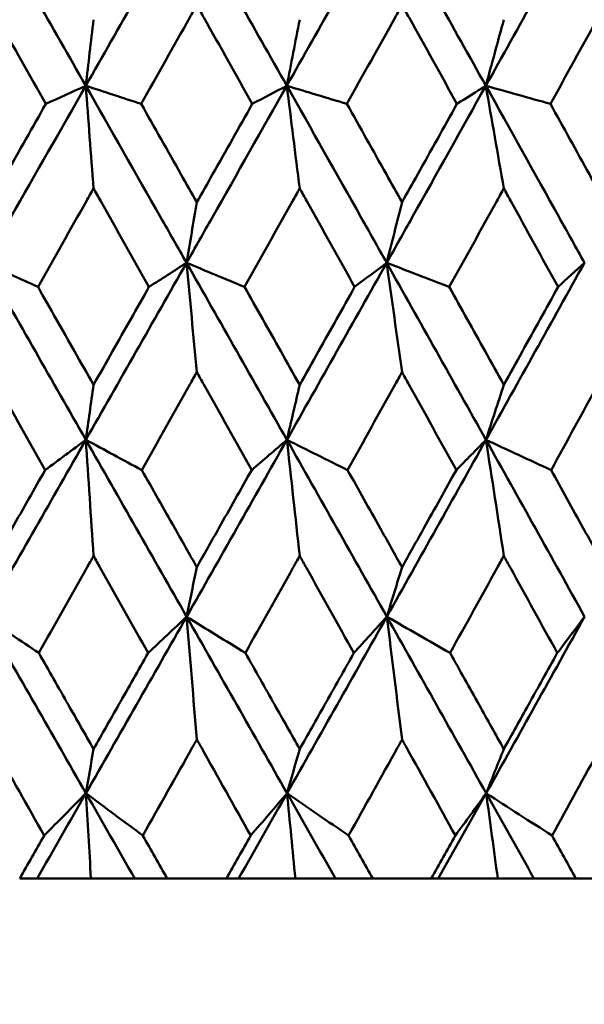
# Model space of a CAD drawing. Header units: millimetres. Extents: x 113 to 2969, y 62 to 2427.
# Tile 89 of 256: x 678.73 to 682.14, y 285.56 to 291.52. Entities that reach past the tile are written whole.
import ezdxf

# ---------------------------------------------------------------- set-up
doc = ezdxf.new("R2010")
doc.units = ezdxf.units.MM
doc.header["$LTSCALE"] = 12
doc.layers.add('Widoczne (ISO)', color=7, linetype='Continuous', lineweight=50)

msp = doc.modelspace()

# ---------------------------------------------------------------- linework, layer by layer
at = {"layer": 'Widoczne (ISO)'}
for p, q in [((678.8355, 286.3264), (678.73, 286.3264)), ((679.1608, 286.3264), (678.8355, 286.3264)), ((679.4255, 286.3264), (679.1608, 286.3264)), ((679.622, 286.3264), (679.4255, 286.3264)), ((679.622, 286.3264), (679.9798, 286.3264)), ((680.0538, 286.3264), (679.9798, 286.3264)), ((680.3969, 286.3264), (680.0538, 286.3264)), ((680.6392, 286.3264), (680.3969, 286.3264)), ((680.8647, 286.3264), (680.6392, 286.3264)), ((680.8647, 286.3264), (681.2189, 286.3264)), ((681.2613, 286.3264), (681.2189, 286.3264)), ((681.6208, 286.3264), (681.2613, 286.3264)), ((681.8397, 286.3264), (681.6208, 286.3264)), ((682.0932, 286.3264), (681.8397, 286.3264)), ((682.0932, 286.3264), (682.4426, 286.3264))]:
    msp.add_line(p, q, dxfattribs=at)
msp.add_circle((677.2943, 326.3264), 50, dxfattribs=at)
for points in [[(678.5188, 292.1915), (678.7227, 291.8348), (678.9264, 291.478), (679.1296, 291.1213)], [(679.7384, 292.1915), (679.5358, 291.8348), (679.3328, 291.478), (679.1296, 291.1213)], [(679.7384, 292.1915), (679.9412, 291.8348), (680.1434, 291.478), (680.3451, 291.1213)], [(680.9484, 292.1915), (680.7478, 291.8348), (680.5467, 291.478), (680.3451, 291.1213)], [(680.9484, 292.1915), (681.1492, 291.8348), (681.3493, 291.478), (681.5486, 291.1213)], [(682.144, 292.1915), (681.9462, 291.8348), (681.7477, 291.478), (681.5486, 291.1213)], [(679.1765, 291.521), (679.1609, 291.3876), (679.1453, 291.2543), (679.1296, 291.1213)], [(680.423, 291.521), (680.3971, 291.3876), (680.3711, 291.2543), (680.3451, 291.1213)], [(681.6572, 291.521), (681.621, 291.3876), (681.5848, 291.2543), (681.5486, 291.1213)], [(679.1296, 291.1213), (679.0491, 291.0848), (678.9685, 291.0483), (678.888, 291.0118)], [(679.1765, 290.5001), (679.1609, 290.7077), (679.1453, 290.9148), (679.1296, 291.1213)], [(679.1296, 291.1213), (679.2413, 291.0848), (679.3529, 291.0483), (679.4646, 291.0118)], [(680.3451, 291.1213), (680.2756, 291.0848), (680.2061, 291.0483), (680.1366, 291.0118)], [(680.423, 290.5001), (680.3971, 290.7077), (680.3712, 290.9148), (680.3451, 291.1213)], [(680.3451, 291.1213), (680.4663, 291.0848), (680.5875, 291.0483), (680.7087, 291.0118)], [(681.5486, 291.1213), (681.4904, 291.0848), (681.4323, 291.0483), (681.3741, 291.0118)], [(681.6572, 290.5001), (681.6211, 290.7077), (681.5849, 290.9148), (681.5486, 291.1213)], [(681.5486, 291.1213), (681.6788, 291.0848), (681.8091, 291.0483), (681.9393, 291.0118)], [(679.801, 290.4163), (679.7803, 290.2942), (679.7595, 290.1722), (679.7388, 290.0504)], [(681.0419, 290.4163), (681.011, 290.2942), (680.98, 290.1722), (680.949, 290.0504)], [(678.519, 290.0504), (678.6262, 290.0017), (678.7334, 289.953), (678.8407, 289.9042)], [(678.519, 290.0504), (678.7228, 289.6936), (678.9265, 289.3366), (679.13, 288.9797)], [(679.7388, 290.0504), (679.5363, 289.6936), (679.3333, 289.3366), (679.13, 288.9797)], [(679.7388, 290.0504), (679.6631, 290.0017), (679.5874, 289.953), (679.5117, 289.9042)], [(679.801, 289.3891), (679.7803, 289.6101), (679.7596, 289.8306), (679.7388, 290.0504)], [(679.7388, 290.0504), (679.8557, 290.0017), (679.9727, 289.953), (680.0897, 289.9042)], [(679.7388, 290.0504), (679.9414, 289.6936), (680.1438, 289.3366), (680.3457, 288.9797)], [(680.949, 290.0504), (680.7485, 289.6936), (680.5474, 289.3366), (680.3457, 288.9797)], [(680.949, 290.0504), (680.8845, 290.0017), (680.82, 289.953), (680.7554, 289.9042)], [(681.0419, 289.3891), (681.0111, 289.6101), (680.9801, 289.8306), (680.949, 290.0504)], [(680.949, 290.0504), (681.0752, 290.0017), (681.2014, 289.953), (681.3277, 289.9042)], [(680.949, 290.0504), (681.1496, 289.6936), (681.3498, 289.3366), (681.5494, 288.9797)], [(682.1447, 290.0504), (681.9471, 289.6936), (681.7487, 289.3366), (681.5494, 288.9797)], [(682.1447, 290.0504), (682.0917, 290.0017), (682.0386, 289.953), (681.9854, 289.9042)], [(679.1765, 289.3121), (679.161, 289.2011), (679.1455, 289.0903), (679.13, 288.9797)], [(680.423, 289.3121), (680.3973, 289.2011), (680.3715, 289.0903), (680.3457, 288.9797)], [(681.6572, 289.3121), (681.6213, 289.2011), (681.5854, 289.0903), (681.5494, 288.9797)], [(679.13, 288.9797), (678.9268, 288.623), (678.7232, 288.2664), (678.5193, 287.9098)], [(679.13, 288.9797), (679.0481, 288.9187), (678.9661, 288.8578), (678.8841, 288.7968)], [(679.1765, 288.2777), (679.1611, 288.5123), (679.1456, 288.7463), (679.13, 288.9797)], [(679.13, 288.9797), (679.2428, 288.9187), (679.3556, 288.8578), (679.4684, 288.7968)], [(679.13, 288.9797), (679.3333, 288.623), (679.5365, 288.2664), (679.7394, 287.9098)], [(680.3457, 288.9797), (680.1442, 288.623), (679.9421, 288.2664), (679.7394, 287.9098)], [(680.3457, 288.9797), (680.2748, 288.9187), (680.2038, 288.8578), (680.1328, 288.7968)], [(680.423, 288.2777), (680.3974, 288.5123), (680.3716, 288.7463), (680.3457, 288.9797)], [(680.3457, 288.9797), (680.468, 288.9187), (680.5902, 288.8578), (680.7125, 288.7968)], [(680.3457, 288.9797), (680.5475, 288.623), (680.7489, 288.2664), (680.9499, 287.9098)], [(681.5494, 288.9797), (681.3503, 288.623), (681.1505, 288.2664), (680.9499, 287.9098)], [(681.5494, 288.9797), (681.4898, 288.9187), (681.4301, 288.8578), (681.3703, 288.7968)], [(681.6572, 288.2777), (681.6214, 288.5123), (681.5855, 288.7463), (681.5494, 288.9797)], [(681.5494, 288.9797), (681.6806, 288.9187), (681.8118, 288.8578), (681.9431, 288.7968)], [(681.5494, 288.9797), (681.7488, 288.623), (681.9477, 288.2664), (682.1459, 287.9098)], [(679.801, 288.2093), (679.7805, 288.1094), (679.7599, 288.0096), (679.7394, 287.9098)], [(681.0419, 288.2093), (681.0113, 288.1094), (680.9806, 288.0096), (680.9499, 287.9098)], [(678.5193, 287.9098), (678.628, 287.8367), (678.7368, 287.7635), (678.8456, 287.6903)], [(678.5193, 287.9098), (678.7231, 287.5537), (678.9269, 287.1976), (679.1305, 286.8418)], [(679.7394, 287.9098), (679.5369, 287.5537), (679.334, 287.1976), (679.1305, 286.8418)], [(679.7394, 287.9098), (679.6619, 287.8367), (679.5844, 287.7635), (679.5069, 287.6903)], [(679.7394, 287.9098), (679.8577, 287.8367), (679.9761, 287.7635), (680.0945, 287.6903)], [(679.7394, 287.9098), (679.9421, 287.5537), (680.1445, 287.1976), (680.3466, 286.8418)], [(679.801, 287.1667), (679.7806, 287.415), (679.76, 287.6628), (679.7394, 287.9098)], [(680.9499, 287.9098), (680.7495, 287.5537), (680.5484, 287.1976), (680.3466, 286.8418)], [(680.9499, 287.9098), (680.8835, 287.8367), (680.8171, 287.7635), (680.7506, 287.6903)], [(680.9499, 287.9098), (681.0773, 287.8367), (681.2049, 287.7635), (681.3325, 287.6903)], [(680.9499, 287.9098), (681.1506, 287.5537), (681.3509, 287.1976), (681.5507, 286.8418)], [(681.0419, 287.1667), (681.0114, 287.415), (680.9807, 287.6628), (680.9499, 287.9098)], [(682.1459, 287.9098), (681.9484, 287.5537), (681.7499, 287.1976), (681.5507, 286.8418)], [(682.1459, 287.9098), (682.0909, 287.8367), (682.0358, 287.7635), (681.9807, 287.6903)], [(679.1765, 287.109), (679.1612, 287.0198), (679.1458, 286.9307), (679.1305, 286.8418)], [(680.423, 287.109), (680.3975, 287.0198), (680.3721, 286.9307), (680.3466, 286.8418)], [(681.6572, 287.109), (681.6217, 287.0198), (681.5862, 286.9307), (681.5507, 286.8418)], [(679.1305, 286.8418), (679.0323, 286.6699), (678.9339, 286.4981), (678.8355, 286.3264)], [(679.1305, 286.8418), (679.0465, 286.7564), (678.9624, 286.671), (678.8781, 286.5856)], [(679.1608, 286.3264), (679.1508, 286.4985), (679.1407, 286.6703), (679.1305, 286.8418)], [(679.1305, 286.8418), (679.2451, 286.7564), (679.3597, 286.671), (679.4744, 286.5856)], [(679.1305, 286.8418), (679.2289, 286.6699), (679.3272, 286.4981), (679.4255, 286.3264)], [(680.3466, 286.8418), (680.2492, 286.6699), (680.1516, 286.4981), (680.0538, 286.3264)], [(680.3466, 286.8418), (680.2735, 286.7564), (680.2002, 286.671), (680.1269, 286.5856)], [(680.3969, 286.3264), (680.3802, 286.4985), (680.3635, 286.6703), (680.3466, 286.8418)], [(680.3466, 286.8418), (680.4705, 286.7564), (680.5944, 286.671), (680.7184, 286.5856)], [(680.3466, 286.8418), (680.4442, 286.6699), (680.5418, 286.4981), (680.6392, 286.3264)], [(681.5507, 286.8418), (681.4544, 286.6699), (681.358, 286.4981), (681.2613, 286.3264)], [(681.5507, 286.8418), (681.4887, 286.7564), (681.4266, 286.671), (681.3644, 286.5856)], [(681.6208, 286.3264), (681.5976, 286.4985), (681.5742, 286.6703), (681.5507, 286.8418)], [(681.5507, 286.8418), (681.6834, 286.7564), (681.8161, 286.671), (681.9489, 286.5856)], [(681.5507, 286.8418), (681.6471, 286.6699), (681.7435, 286.4981), (681.8397, 286.3264)]]:
    msp.add_open_spline(points, degree=3, dxfattribs=at)
for points, knots in [([(678.888, 291.0118), (678.7897, 291.1858), (678.6914, 291.3598), (678.5788, 291.5592), (678.5644, 291.5845), (678.5501, 291.6098)], [0.01556037, 0.01556037, 0.01556037, 0.01556037, 0.07555527, 0.07555527, 0.08428623, 0.08428623, 0.08428623, 0.08428623]), ([(679.801, 291.6098), (679.7868, 291.5845), (679.7726, 291.5593), (679.6605, 291.3599), (679.5626, 291.1859), (679.4646, 291.0118)], [0.06686277, 0.06686277, 0.06686277, 0.06686277, 0.07557848, 0.07557848, 0.13558897, 0.13558897, 0.13558897, 0.13558897]), ([(680.1366, 291.0118), (680.0391, 291.1858), (679.9414, 291.3598), (679.8294, 291.5592), (679.8152, 291.5845), (679.801, 291.6098)], [0.01556037, 0.01556037, 0.01556037, 0.01556037, 0.07555527, 0.07555527, 0.08428623, 0.08428623, 0.08428623, 0.08428623]), ([(681.0419, 291.6098), (681.0279, 291.5845), (681.0138, 291.5593), (680.9028, 291.3599), (680.8058, 291.1859), (680.7087, 291.0118)], [0.06686277, 0.06686277, 0.06686277, 0.06686277, 0.07557848, 0.07557848, 0.13558897, 0.13558897, 0.13558897, 0.13558897]), ([(681.3741, 291.0118), (681.2776, 291.1858), (681.181, 291.3598), (681.0701, 291.5592), (681.056, 291.5845), (681.0419, 291.6098)], [0.01556037, 0.01556037, 0.01556037, 0.01556037, 0.07555527, 0.07555527, 0.08428623, 0.08428623, 0.08428623, 0.08428623]), ([(682.2681, 291.6098), (682.2542, 291.5845), (682.2404, 291.5593), (682.1309, 291.3599), (682.0352, 291.1859), (681.9393, 291.0118)], [0.06686277, 0.06686277, 0.06686277, 0.06686277, 0.07557848, 0.07557848, 0.13558897, 0.13558897, 0.13558897, 0.13558897]), ([(679.1296, 291.1213), (678.9787, 290.8563), (678.8276, 290.5913), (678.624, 290.2344), (678.5715, 290.1424), (678.519, 290.0504)], [0.3692784, 0.3692784, 0.3692784, 0.3692784, 0.4608442, 0.4608442, 0.492629, 0.492629, 0.492629, 0.492629]), ([(679.1296, 291.1213), (679.2806, 290.8563), (679.4315, 290.5913), (679.6343, 290.2344), (679.6866, 290.1424), (679.7388, 290.0504)], [0.3692784, 0.3692784, 0.3692784, 0.3692784, 0.4608442, 0.4608442, 0.492629, 0.492629, 0.492629, 0.492629]), ([(680.3451, 291.1213), (680.1954, 290.8563), (680.0454, 290.5913), (679.8431, 290.2344), (679.791, 290.1424), (679.7388, 290.0504)], [0.3692784, 0.3692784, 0.3692784, 0.3692784, 0.4608442, 0.4608442, 0.492629, 0.492629, 0.492629, 0.492629]), ([(680.3451, 291.1213), (680.495, 290.8563), (680.6445, 290.5913), (680.8455, 290.2344), (680.8972, 290.1424), (680.949, 290.0504)], [0.3692784, 0.3692784, 0.3692784, 0.3692784, 0.4608442, 0.4608442, 0.492629, 0.492629, 0.492629, 0.492629]), ([(681.5486, 291.1213), (681.4006, 290.8563), (681.2524, 290.5913), (681.0522, 290.2344), (681.0006, 290.1424), (680.949, 290.0504)], [0.3692784, 0.3692784, 0.3692784, 0.3692784, 0.4608442, 0.4608442, 0.492629, 0.492629, 0.492629, 0.492629]), ([(681.5486, 291.1213), (681.6967, 290.8563), (681.8443, 290.5913), (682.0426, 290.2344), (682.0937, 290.1424), (682.1447, 290.0504)], [0.3692784, 0.3692784, 0.3692784, 0.3692784, 0.4608442, 0.4608442, 0.492629, 0.492629, 0.492629, 0.492629]), ([(678.5501, 290.4163), (678.5822, 290.4728), (678.6143, 290.5293), (678.7269, 290.7278), (678.8075, 290.8698), (678.888, 291.0118)], [0.04208868, 0.04208868, 0.04208868, 0.04208868, 0.06158988, 0.06158988, 0.11059803, 0.11059803, 0.11059803, 0.11059803]), ([(679.4646, 291.0118), (679.5449, 290.8698), (679.6251, 290.7278), (679.7372, 290.5293), (679.7691, 290.4728), (679.801, 290.4163)], [0.01259731, 0.01259731, 0.01259731, 0.01259731, 0.06159863, 0.06159863, 0.08110666, 0.08110666, 0.08110666, 0.08110666]), ([(679.801, 290.4163), (679.8329, 290.4728), (679.8647, 290.5293), (679.9767, 290.7278), (680.0567, 290.8698), (680.1366, 291.0118)], [0.04208868, 0.04208868, 0.04208868, 0.04208868, 0.06158988, 0.06158988, 0.11059803, 0.11059803, 0.11059803, 0.11059803]), ([(680.7087, 291.0118), (680.7883, 290.8698), (680.8678, 290.7278), (680.9788, 290.5293), (681.0104, 290.4728), (681.0419, 290.4163)], [0.01259731, 0.01259731, 0.01259731, 0.01259731, 0.06159863, 0.06159863, 0.08110666, 0.08110666, 0.08110666, 0.08110666]), ([(681.0419, 290.4163), (681.0735, 290.4728), (681.1051, 290.5293), (681.2159, 290.7278), (681.295, 290.8698), (681.3741, 291.0118)], [0.04208868, 0.04208868, 0.04208868, 0.04208868, 0.06158988, 0.06158988, 0.11059803, 0.11059803, 0.11059803, 0.11059803]), ([(681.9393, 291.0118), (682.0179, 290.8698), (682.0963, 290.7278), (682.2058, 290.5293), (682.237, 290.4728), (682.2681, 290.4163)], [0.01259731, 0.01259731, 0.01259731, 0.01259731, 0.06159863, 0.06159863, 0.08110666, 0.08110666, 0.08110666, 0.08110666]), ([(679.1765, 290.5001), (679.1621, 290.4745), (679.1477, 290.449), (679.0358, 290.2504), (678.9383, 290.0773), (678.8407, 289.9042)], [0.07138254, 0.07138254, 0.07138254, 0.07138254, 0.08018544, 0.08018544, 0.13983561, 0.13983561, 0.13983561, 0.13983561]), ([(679.5117, 289.9042), (679.4145, 290.0773), (679.3171, 290.2503), (679.2053, 290.4489), (679.1909, 290.4745), (679.1765, 290.5001)], [0.02053386, 0.02053386, 0.02053386, 0.02053386, 0.08016461, 0.08016461, 0.08898694, 0.08898694, 0.08898694, 0.08898694]), ([(680.423, 290.5001), (680.4087, 290.4745), (680.3945, 290.449), (680.2834, 290.2504), (680.1866, 290.0773), (680.0897, 289.9042)], [0.07138254, 0.07138254, 0.07138254, 0.07138254, 0.08018544, 0.08018544, 0.13983561, 0.13983561, 0.13983561, 0.13983561]), ([(680.7554, 289.9042), (680.659, 290.0773), (680.5625, 290.2503), (680.4516, 290.4489), (680.4373, 290.4745), (680.423, 290.5001)], [0.02053386, 0.02053386, 0.02053386, 0.02053386, 0.08016461, 0.08016461, 0.08898694, 0.08898694, 0.08898694, 0.08898694]), ([(681.6572, 290.5001), (681.6431, 290.4745), (681.629, 290.449), (681.5193, 290.2504), (681.4235, 290.0773), (681.3277, 289.9042)], [0.07138254, 0.07138254, 0.07138254, 0.07138254, 0.08018544, 0.08018544, 0.13983561, 0.13983561, 0.13983561, 0.13983561]), ([(681.9854, 289.9042), (681.8903, 290.0773), (681.795, 290.2503), (681.6854, 290.4489), (681.6713, 290.4745), (681.6572, 290.5001)], [0.02053386, 0.02053386, 0.02053386, 0.02053386, 0.08016461, 0.08016461, 0.08898694, 0.08898694, 0.08898694, 0.08898694]), ([(678.8407, 289.9042), (678.9143, 289.7745), (678.9878, 289.6448), (679.0997, 289.4474), (679.1381, 289.3798), (679.1765, 289.3121)], [0.01681985, 0.01681985, 0.01681985, 0.01681985, 0.06159108, 0.06159108, 0.08495433, 0.08495433, 0.08495433, 0.08495433]), ([(679.1765, 289.3121), (679.2148, 289.3797), (679.2532, 289.4474), (679.3649, 289.6448), (679.4384, 289.7745), (679.5117, 289.9042)], [0.03825175, 0.03825175, 0.03825175, 0.03825175, 0.06160817, 0.06160817, 0.10638617, 0.10638617, 0.10638617, 0.10638617]), ([(680.0897, 289.9042), (680.1628, 289.7745), (680.2358, 289.6448), (680.3469, 289.4474), (680.3849, 289.3798), (680.423, 289.3121)], [0.01681985, 0.01681985, 0.01681985, 0.01681985, 0.06159108, 0.06159108, 0.08495433, 0.08495433, 0.08495433, 0.08495433]), ([(680.423, 289.3121), (680.461, 289.3797), (680.4991, 289.4474), (680.6099, 289.6448), (680.6827, 289.7745), (680.7554, 289.9042)], [0.03825175, 0.03825175, 0.03825175, 0.03825175, 0.06160817, 0.06160817, 0.10638617, 0.10638617, 0.10638617, 0.10638617]), ([(681.3277, 289.9042), (681.3999, 289.7745), (681.4722, 289.6448), (681.5819, 289.4474), (681.6196, 289.3798), (681.6572, 289.3121)], [0.01681985, 0.01681985, 0.01681985, 0.01681985, 0.06159108, 0.06159108, 0.08495433, 0.08495433, 0.08495433, 0.08495433]), ([(681.6572, 289.3121), (681.6948, 289.3797), (681.7323, 289.4474), (681.8418, 289.6448), (681.9137, 289.7745), (681.9854, 289.9042)], [0.03825175, 0.03825175, 0.03825175, 0.03825175, 0.06160817, 0.06160817, 0.10638617, 0.10638617, 0.10638617, 0.10638617]), ([(678.8841, 288.7968), (678.7871, 288.969), (678.69, 289.1412), (678.5786, 289.3386), (678.5644, 289.3639), (678.5501, 289.3891)], [0.02530969, 0.02530969, 0.02530969, 0.02530969, 0.08465152, 0.08465152, 0.09334823, 0.09334823, 0.09334823, 0.09334823]), ([(679.801, 289.3891), (679.7869, 289.3639), (679.7727, 289.3388), (679.662, 289.1413), (679.5652, 288.9691), (679.4684, 288.7968)], [0.07597559, 0.07597559, 0.07597559, 0.07597559, 0.08464777, 0.08464777, 0.14401425, 0.14401425, 0.14401425, 0.14401425]), ([(680.1328, 288.7968), (680.0365, 288.969), (679.94, 289.1412), (679.8293, 289.3386), (679.8151, 289.3639), (679.801, 289.3891)], [0.02530969, 0.02530969, 0.02530969, 0.02530969, 0.08465152, 0.08465152, 0.09334823, 0.09334823, 0.09334823, 0.09334823]), ([(681.0419, 289.3891), (681.028, 289.3639), (681.014, 289.3388), (680.9043, 289.1413), (680.8085, 288.9691), (680.7125, 288.7968)], [0.07597559, 0.07597559, 0.07597559, 0.07597559, 0.08464777, 0.08464777, 0.14401425, 0.14401425, 0.14401425, 0.14401425]), ([(681.3703, 288.7968), (681.275, 288.969), (681.1796, 289.1412), (681.07, 289.3386), (681.056, 289.3639), (681.0419, 289.3891)], [0.02530969, 0.02530969, 0.02530969, 0.02530969, 0.08465152, 0.08465152, 0.09334823, 0.09334823, 0.09334823, 0.09334823]), ([(682.2681, 289.3891), (682.2543, 289.3639), (682.2405, 289.3388), (682.1324, 289.1413), (682.0378, 288.9691), (681.9431, 288.7968)], [0.07597559, 0.07597559, 0.07597559, 0.07597559, 0.08464777, 0.08464777, 0.14401425, 0.14401425, 0.14401425, 0.14401425]), ([(678.5501, 288.2093), (678.5948, 288.2878), (678.6394, 288.3662), (678.7508, 288.5621), (678.8175, 288.6794), (678.8841, 288.7968)], [0.03448054, 0.03448054, 0.03448054, 0.03448054, 0.06157222, 0.06157222, 0.10209717, 0.10209717, 0.10209717, 0.10209717]), ([(679.4684, 288.7968), (679.5349, 288.6794), (679.6013, 288.5621), (679.7122, 288.3663), (679.7566, 288.2878), (679.801, 288.2093)], [0.02104899, 0.02104899, 0.02104899, 0.02104899, 0.0615671, 0.0615671, 0.08866561, 0.08866561, 0.08866561, 0.08866561]), ([(679.801, 288.2093), (679.8454, 288.2878), (679.8897, 288.3662), (680.0004, 288.5621), (680.0666, 288.6794), (680.1328, 288.7968)], [0.03448054, 0.03448054, 0.03448054, 0.03448054, 0.06157222, 0.06157222, 0.10209717, 0.10209717, 0.10209717, 0.10209717]), ([(680.7125, 288.7968), (680.7784, 288.6794), (680.8442, 288.5621), (680.954, 288.3663), (680.998, 288.2878), (681.0419, 288.2093)], [0.02104899, 0.02104899, 0.02104899, 0.02104899, 0.0615671, 0.0615671, 0.08866561, 0.08866561, 0.08866561, 0.08866561]), ([(681.0419, 288.2093), (681.0859, 288.2878), (681.1298, 288.3662), (681.2393, 288.5621), (681.3048, 288.6794), (681.3703, 288.7968)], [0.03448054, 0.03448054, 0.03448054, 0.03448054, 0.06157222, 0.06157222, 0.10209717, 0.10209717, 0.10209717, 0.10209717]), ([(681.9431, 288.7968), (682.0081, 288.6794), (682.0731, 288.5621), (682.1814, 288.3663), (682.2248, 288.2878), (682.2681, 288.2093)], [0.02104899, 0.02104899, 0.02104899, 0.02104899, 0.0615671, 0.0615671, 0.08866561, 0.08866561, 0.08866561, 0.08866561]), ([(679.1765, 288.2777), (679.1629, 288.2535), (679.1493, 288.2293), (679.039, 288.0335), (678.9423, 287.8619), (678.8456, 287.6903)], [0.0806421, 0.0806421, 0.0806421, 0.0806421, 0.08897282, 0.08897282, 0.14811965, 0.14811965, 0.14811965, 0.14811965]), ([(679.5069, 287.6903), (679.4104, 287.8618), (679.314, 288.0333), (679.2038, 288.2291), (679.1901, 288.2534), (679.1765, 288.2777)], [0.02983351, 0.02983351, 0.02983351, 0.02983351, 0.0889495, 0.0889495, 0.09731113, 0.09731113, 0.09731113, 0.09731113]), ([(680.423, 288.2777), (680.4095, 288.2535), (680.396, 288.2293), (680.2866, 288.0335), (680.1906, 287.8619), (680.0945, 287.6903)], [0.0806421, 0.0806421, 0.0806421, 0.0806421, 0.08897282, 0.08897282, 0.14811965, 0.14811965, 0.14811965, 0.14811965]), ([(680.7506, 287.6903), (680.655, 287.8618), (680.5594, 288.0333), (680.4501, 288.2291), (680.4365, 288.2534), (680.423, 288.2777)], [0.02983351, 0.02983351, 0.02983351, 0.02983351, 0.0889495, 0.0889495, 0.09731113, 0.09731113, 0.09731113, 0.09731113]), ([(681.6572, 288.2777), (681.6438, 288.2535), (681.6305, 288.2293), (681.5224, 288.0335), (681.4275, 287.8619), (681.3325, 287.6903)], [0.0806421, 0.0806421, 0.0806421, 0.0806421, 0.08897282, 0.08897282, 0.14811965, 0.14811965, 0.14811965, 0.14811965]), ([(681.9807, 287.6903), (681.8864, 287.8618), (681.7919, 288.0333), (681.6839, 288.2291), (681.6706, 288.2534), (681.6572, 288.2777)], [0.02983351, 0.02983351, 0.02983351, 0.02983351, 0.0889495, 0.0889495, 0.09731113, 0.09731113, 0.09731113, 0.09731113]), ([(678.8456, 287.6903), (678.9053, 287.5854), (678.9649, 287.4806), (679.0752, 287.2868), (679.1259, 287.1979), (679.1765, 287.109)], [0.02528165, 0.02528165, 0.02528165, 0.02528165, 0.06150593, 0.06150593, 0.09223152, 0.09223152, 0.09223152, 0.09223152]), ([(679.1765, 287.109), (679.2271, 287.1979), (679.2776, 287.2868), (679.3878, 287.4805), (679.4473, 287.5854), (679.5069, 287.6903)], [0.03078053, 0.03078053, 0.03078053, 0.03078053, 0.06149921, 0.06149921, 0.09773041, 0.09773041, 0.09773041, 0.09773041]), ([(680.0945, 287.6903), (680.1538, 287.5854), (680.2131, 287.4806), (680.3226, 287.2868), (680.3728, 287.1979), (680.423, 287.109)], [0.02528165, 0.02528165, 0.02528165, 0.02528165, 0.06150593, 0.06150593, 0.09223152, 0.09223152, 0.09223152, 0.09223152]), ([(680.423, 287.109), (680.4732, 287.1979), (680.5234, 287.2868), (680.6326, 287.4805), (680.6916, 287.5854), (680.7506, 287.6903)], [0.03078053, 0.03078053, 0.03078053, 0.03078053, 0.06149921, 0.06149921, 0.09773041, 0.09773041, 0.09773041, 0.09773041]), ([(681.3325, 287.6903), (681.3911, 287.5854), (681.4497, 287.4806), (681.5579, 287.2868), (681.6076, 287.1979), (681.6572, 287.109)], [0.02528165, 0.02528165, 0.02528165, 0.02528165, 0.06150593, 0.06150593, 0.09223152, 0.09223152, 0.09223152, 0.09223152]), ([(681.6572, 287.109), (681.7068, 287.1979), (681.7563, 287.2868), (681.8642, 287.4805), (681.9225, 287.5854), (681.9807, 287.6903)], [0.03078053, 0.03078053, 0.03078053, 0.03078053, 0.06149921, 0.06149921, 0.09773041, 0.09773041, 0.09773041, 0.09773041]), ([(678.8781, 286.5856), (678.7781, 286.7629), (678.6779, 286.9403), (678.5686, 287.134), (678.5594, 287.1503), (678.5501, 287.1667)], [0.0297954, 0.0297954, 0.0297954, 0.0297954, 0.09092493, 0.09092493, 0.09655955, 0.09655955, 0.09655955, 0.09655955]), ([(679.801, 287.1667), (679.7919, 287.1504), (679.7827, 287.1342), (679.674, 286.9405), (679.5742, 286.7631), (679.4744, 286.5856)], [0.0853813, 0.0853813, 0.0853813, 0.0853813, 0.09097809, 0.09097809, 0.15214536, 0.15214536, 0.15214536, 0.15214536]), ([(680.1269, 286.5856), (680.0275, 286.7629), (679.928, 286.9403), (679.8193, 287.134), (679.8101, 287.1503), (679.801, 287.1667)], [0.0297954, 0.0297954, 0.0297954, 0.0297954, 0.09092493, 0.09092493, 0.09655955, 0.09655955, 0.09655955, 0.09655955]), ([(681.0419, 287.1667), (681.0329, 287.1504), (681.0239, 287.1342), (680.9162, 286.9405), (680.8174, 286.7631), (680.7184, 286.5856)], [0.0853813, 0.0853813, 0.0853813, 0.0853813, 0.09097809, 0.09097809, 0.15214536, 0.15214536, 0.15214536, 0.15214536]), ([(681.3644, 286.5856), (681.2662, 286.7629), (681.1677, 286.9403), (681.0601, 287.134), (681.051, 287.1503), (681.0419, 287.1667)], [0.0297954, 0.0297954, 0.0297954, 0.0297954, 0.09092493, 0.09092493, 0.09655955, 0.09655955, 0.09655955, 0.09655955]), ([(682.2681, 287.1667), (682.2592, 287.1504), (682.2503, 287.1342), (682.1441, 286.9405), (682.0466, 286.7631), (681.9489, 286.5856)], [0.0853813, 0.0853813, 0.0853813, 0.0853813, 0.09097809, 0.09097809, 0.15214536, 0.15214536, 0.15214536, 0.15214536]), ([(678.73, 286.3264), (678.7791, 286.4122), (678.8282, 286.4981), (678.8775, 286.5846), (678.8778, 286.5851), (678.8781, 286.5856)], [0, 0, 0, 0, 0.02969567, 0.02969567, 0.02988021, 0.02988021, 0.02988021, 0.02988021]), ([(679.4744, 286.5856), (679.4747, 286.5851), (679.475, 286.5846), (679.5242, 286.4981), (679.5731, 286.4122), (679.622, 286.3264)], [0.02951568, 0.02951568, 0.02951568, 0.02951568, 0.02969929, 0.02969929, 0.05939589, 0.05939589, 0.05939589, 0.05939589]), ([(679.9798, 286.3264), (680.0285, 286.4122), (680.0773, 286.4981), (680.1263, 286.5846), (680.1266, 286.5851), (680.1269, 286.5856)], [0, 0, 0, 0, 0.02969567, 0.02969567, 0.02988021, 0.02988021, 0.02988021, 0.02988021]), ([(680.7184, 286.5856), (680.7187, 286.5851), (680.719, 286.5846), (680.7678, 286.4981), (680.8162, 286.4122), (680.8647, 286.3264)], [0.02951568, 0.02951568, 0.02951568, 0.02951568, 0.02969929, 0.02969929, 0.05939589, 0.05939589, 0.05939589, 0.05939589]), ([(681.2189, 286.3264), (681.2672, 286.4122), (681.3154, 286.4981), (681.3638, 286.5846), (681.3641, 286.5851), (681.3644, 286.5856)], [0, 0, 0, 0, 0.02969567, 0.02969567, 0.02988021, 0.02988021, 0.02988021, 0.02988021]), ([(681.9489, 286.5856), (681.9492, 286.5851), (681.9495, 286.5846), (681.9976, 286.4981), (682.0455, 286.4122), (682.0932, 286.3264)], [0.02951568, 0.02951568, 0.02951568, 0.02951568, 0.02969929, 0.02969929, 0.05939589, 0.05939589, 0.05939589, 0.05939589])]:
    msp.add_open_spline(points, degree=3, knots=knots, dxfattribs=at)

doc.saveas('drawing.dxf')
